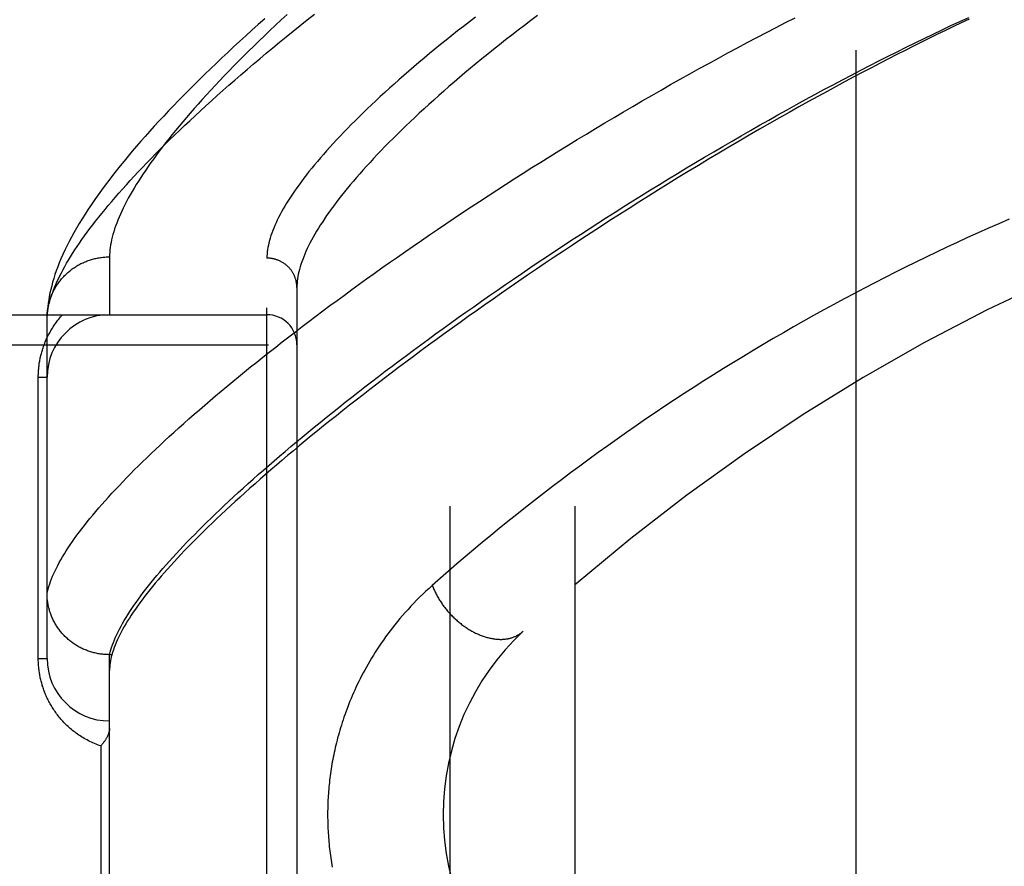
# Model space of a CAD drawing. Header units: inches. Extents: x 0 to 193, y 0 to 125.
# Tile 105 of 256: x 86.272 to 87.257, y 52.739 to 53.586. Entities that reach past the tile are written whole.
import ezdxf

# ---------------------------------------------------------------- set-up
doc = ezdxf.new("R2010")
doc.units = ezdxf.units.IN
doc.header["$LTSCALE"] = 10.635988
doc.header["$MEASUREMENT"] = 0
doc.linetypes.add('HIDDEN', pattern=[0.2, 0.1, -0.1])
for name, color, linetype in [('DEFAULT_2', 8, 'HIDDEN'), ('RIGHTHAND_DOOR_ASSEMBLY', 7, 'CONTINUOUS'), ('SUBPANEL', 7, 'CONTINUOUS')]:
    doc.layers.add(name, color=color, linetype=linetype)

msp = doc.modelspace()

# ---------------------------------------------------------------- linework, layer by layer
at = {"layer": 'DEFAULT_2', "color": 8, "linetype": 'HIDDEN'}
msp.add_line((87.10837, 89.71765), (87.10837, 32.61365), dxfattribs=at)
at = {"layer": 'RIGHTHAND_DOOR_ASSEMBLY', "color": 8, "linetype": 'HIDDEN'}
for p, q in [((86.36162, 53.34846), (86.36162, 53.29065)), ((86.51912, 52.23408), (86.51912, 53.34722)), ((86.54912, 53.31783), (86.54912, 52.26347)), ((85.45712, 53.29065), (86.51912, 53.29065)), ((86.29912, 53.28727), (86.29917, 53.28966)), ((86.29912, 52.9469), (86.29912, 53.28727)), ((85.45712, 53.26065), (86.54912, 53.26065)), ((86.29033, 53.22815), (86.29912, 53.22815)), ((86.29033, 52.9469), (86.29033, 53.22815)), ((86.36467, 52.95301), (86.36399, 52.95068)), ((86.29033, 52.9469), (86.29912, 52.9469)), ((86.36162, 52.95068), (86.36048, 52.95069)), ((86.36399, 52.95068), (86.36162, 52.95068)), ((86.36162, 52.63062), (86.36162, 52.95068)), ((86.35283, 52.8594), (86.35283, 52.7219))]:
    msp.add_line(p, q, dxfattribs=at)
for points in [[(86.29912, 53.28727), (86.29926, 53.28956), (86.29948, 53.2919), (86.2998, 53.29429), (86.3002, 53.29672), (86.30068, 53.2992), (86.30126, 53.30173), (86.30192, 53.3043), (86.30267, 53.30693), (86.30351, 53.30959), (86.30444, 53.31231), (86.30546, 53.31507), (86.30656, 53.31789), (86.30776, 53.32075), (86.30904, 53.32365), (86.31042, 53.32661), (86.31188, 53.32961), (86.31344, 53.33266), (86.31508, 53.33576), (86.31681, 53.33891), (86.31864, 53.34211), (86.32056, 53.34535), (86.32256, 53.34865), (86.32466, 53.35199), (86.32686, 53.35538), (86.32914, 53.35882), (86.33152, 53.36231), (86.33399, 53.36585), (86.33655, 53.36944), (86.3392, 53.37307), (86.34195, 53.37676), (86.3448, 53.38049), (86.34773, 53.38428), (86.35076, 53.38811), (86.35389, 53.39199), (86.35711, 53.39592), (86.36043, 53.3999), (86.36384, 53.40393), (86.36735, 53.408), (86.37095, 53.41213), (86.37465, 53.4163), (86.37845, 53.42053), (86.38234, 53.4248), (86.38633, 53.42912), (86.39042, 53.43349), (86.39461, 53.4379), (86.3989, 53.44237), (86.40328, 53.44688), (86.40776, 53.45144), (86.41234, 53.45605), (86.41702, 53.4607), (86.4218, 53.4654), (86.42668, 53.47015), (86.43166, 53.47494), (86.43674, 53.47978), (86.44192, 53.48467), (86.4472, 53.4896), (86.45258, 53.49457), (86.45806, 53.49959), (86.46364, 53.50465), (86.46932, 53.50976), (86.4751, 53.51491), (86.48098, 53.5201), (86.48697, 53.52533), (86.49305, 53.53061), (86.49924, 53.53592), (86.50552, 53.54127), (86.51191, 53.54667), (86.51839, 53.5521), (86.52498, 53.55757), (86.53166, 53.56307), (86.53845, 53.56861), (86.54533, 53.57419), (86.55232, 53.5798), (86.5594, 53.58544), (86.56658, 53.59112)], [(86.29912, 53.01187), (86.29965, 53.01421), (86.30026, 53.01659), (86.30097, 53.01902), (86.30176, 53.02149), (86.30265, 53.024), (86.30362, 53.02655), (86.30469, 53.02915), (86.30584, 53.03179), (86.30708, 53.03448), (86.30841, 53.03721), (86.30984, 53.03998), (86.31135, 53.0428), (86.31295, 53.04566), (86.31464, 53.04856), (86.31642, 53.05151), (86.3183, 53.0545), (86.32026, 53.05754), (86.32231, 53.06062), (86.32446, 53.06374), (86.32669, 53.06691), (86.32902, 53.07012), (86.33143, 53.07338), (86.33394, 53.07668), (86.33653, 53.08002), (86.33922, 53.08341), (86.342, 53.08684), (86.34487, 53.09031), (86.34783, 53.09383), (86.35089, 53.09739), (86.35403, 53.10099), (86.35726, 53.10464), (86.36059, 53.10833), (86.36401, 53.11207), (86.36751, 53.11585), (86.37111, 53.11967), (86.37481, 53.12353), (86.37859, 53.12743), (86.38246, 53.13138), (86.38643, 53.13537), (86.39048, 53.13941), (86.39463, 53.14348), (86.39887, 53.1476), (86.4032, 53.15176), (86.40763, 53.15596), (86.41214, 53.1602), (86.41675, 53.16448), (86.42144, 53.16881), (86.42623, 53.17317), (86.43111, 53.17758), (86.43608, 53.18202), (86.44114, 53.18651), (86.44629, 53.19103), (86.45154, 53.19559), (86.45687, 53.2002), (86.4623, 53.20484), (86.46781, 53.20952), (86.47342, 53.21423), (86.47911, 53.21899), (86.4849, 53.22378), (86.49077, 53.22861), (86.49674, 53.23347), (86.50279, 53.23837), (86.50893, 53.2433), (86.51516, 53.24827), (86.52148, 53.25327), (86.52789, 53.25831), (86.53438, 53.26338), (86.54096, 53.26848), (86.54763, 53.27361), (86.55438, 53.27877), (86.56122, 53.28396), (86.56815, 53.28918), (86.57515, 53.29443), (86.58225, 53.29971), (86.58942, 53.30501), (86.59668, 53.31035), (86.60402, 53.3157), (86.61145, 53.32108), (86.61895, 53.32648), (86.62653, 53.33191), (86.6342, 53.33736), (86.64194, 53.34282), (86.64975, 53.34831), (86.65765, 53.35382), (86.66562, 53.35934), (86.67366, 53.36487), (86.68177, 53.37043), (86.68996, 53.37599), (86.69822, 53.38157), (86.70655, 53.38716), (86.71494, 53.39276), (86.72341, 53.39836), (86.73194, 53.40398), (86.74053, 53.4096), (86.74918, 53.41522), (86.7579, 53.42084), (86.76668, 53.42647), (86.77551, 53.4321), (86.7844, 53.43772), (86.79335, 53.44334), (86.80234, 53.44896), (86.81139, 53.45457), (86.82049, 53.46017), (86.82963, 53.46576), (86.83882, 53.47134), (86.84805, 53.4769), (86.85732, 53.48245), (86.86662, 53.48798), (86.87596, 53.49349), (86.88534, 53.49899), (86.89475, 53.50446), (86.90419, 53.5099), (86.91366, 53.51533), (86.92316, 53.52072), (86.93268, 53.52609), (86.94222, 53.53143), (86.95178, 53.53674), (86.96135, 53.54201), (86.97094, 53.54724), (86.98054, 53.55244), (86.99015, 53.55761), (86.99976, 53.56273), (87.00938, 53.56781), (87.019, 53.57284), (87.02862, 53.57784), (87.03824, 53.58278), (87.04786, 53.58768)], [(86.51691, 53.58665), (86.5105, 53.58095), (86.50419, 53.57529), (86.49798, 53.56966), (86.49186, 53.56406), (86.48583, 53.5585), (86.47989, 53.55297), (86.47405, 53.54748), (86.4683, 53.54202), (86.46265, 53.53659), (86.45708, 53.5312), (86.4516, 53.52584), (86.44622, 53.52051), (86.44093, 53.51522), (86.43573, 53.50996), (86.43062, 53.50474), (86.4256, 53.49954), (86.42067, 53.49438), (86.41583, 53.48925), (86.41108, 53.48415), (86.40641, 53.47908), (86.40183, 53.47404), (86.39734, 53.46902), (86.39293, 53.46403), (86.38861, 53.45906), (86.38438, 53.45412), (86.38024, 53.4492), (86.37618, 53.44431), (86.37221, 53.43944), (86.36832, 53.43459), (86.36453, 53.42976), (86.36081, 53.42495), (86.35718, 53.42014), (86.35363, 53.41534), (86.35016, 53.41054), (86.34677, 53.40573), (86.34347, 53.40093), (86.34025, 53.39613), (86.33714, 53.39135), (86.33415, 53.3866), (86.33127, 53.38189), (86.32852, 53.37724), (86.32591, 53.37265), (86.32343, 53.36813), (86.32109, 53.36369), (86.31889, 53.35932), (86.31682, 53.35503), (86.31488, 53.35081), (86.31306, 53.34666), (86.31138, 53.34259), (86.30981, 53.33859), (86.30837, 53.33465), (86.30704, 53.33078), (86.30583, 53.32697), (86.30472, 53.32323), (86.30373, 53.31955), (86.30283, 53.31594), (86.30205, 53.31238), (86.30136, 53.3089), (86.30077, 53.30548), (86.30027, 53.30214), (86.29987, 53.29888), (86.29955, 53.29571), (86.29932, 53.29262), (86.29917, 53.28966)], [(86.53925, 53.59087), (86.53346, 53.58549), (86.52776, 53.58016), (86.52217, 53.57488), (86.51668, 53.56963), (86.51129, 53.56444), (86.506, 53.55929), (86.50081, 53.55419), (86.49572, 53.54913), (86.49073, 53.54412), (86.48584, 53.53917), (86.48105, 53.53425), (86.47637, 53.52939), (86.47178, 53.52458), (86.46729, 53.51981), (86.4629, 53.5151), (86.45861, 53.51043), (86.45441, 53.50582), (86.45031, 53.50125), (86.44632, 53.49674), (86.44241, 53.49228), (86.43861, 53.48786), (86.4349, 53.4835), (86.43129, 53.47919), (86.42777, 53.47493), (86.42435, 53.47073), (86.42103, 53.46657), (86.4178, 53.46246), (86.41466, 53.45841), (86.41162, 53.45441), (86.40867, 53.45045), (86.40581, 53.44655), (86.40305, 53.44271), (86.40037, 53.43891), (86.3978, 53.43516), (86.39531, 53.43147), (86.39291, 53.42783), (86.39061, 53.42423), (86.38839, 53.42069), (86.38627, 53.4172), (86.38424, 53.41376), (86.38229, 53.41037), (86.38044, 53.40704), (86.37867, 53.40375), (86.37699, 53.40051), (86.37541, 53.39733), (86.37391, 53.39419), (86.37249, 53.39111), (86.37117, 53.38807), (86.36993, 53.38509), (86.36878, 53.38215), (86.36772, 53.37927), (86.36674, 53.37643), (86.36585, 53.37365), (86.36504, 53.37091), (86.36432, 53.36822), (86.36369, 53.36558), (86.36314, 53.36299), (86.36267, 53.36045), (86.36229, 53.35796), (86.362, 53.35551), (86.36179, 53.35311), (86.36166, 53.35076), (86.36162, 53.34846)], [(86.36162, 52.95068), (86.36223, 52.95304), (86.36293, 52.95545), (86.36371, 52.9579), (86.36458, 52.96039), (86.36554, 52.96293), (86.36659, 52.96551), (86.36773, 52.96813), (86.36895, 52.9708), (86.37027, 52.97351), (86.37167, 52.97626), (86.37316, 52.97906), (86.37473, 52.9819), (86.3764, 52.98478), (86.37815, 52.98771), (86.37999, 52.99068), (86.38192, 52.9937), (86.38394, 52.99676), (86.38605, 52.99986), (86.38825, 53.00301), (86.39053, 53.0062), (86.3929, 53.00943), (86.39537, 53.01271), (86.39792, 53.01603), (86.40055, 53.01939), (86.40328, 53.0228), (86.4061, 53.02625), (86.40901, 53.02974), (86.412, 53.03328), (86.41509, 53.03686), (86.41826, 53.04048), (86.42152, 53.04415), (86.42487, 53.04786), (86.42831, 53.05161), (86.43183, 53.0554), (86.43545, 53.05924), (86.43915, 53.06312), (86.44295, 53.06704), (86.44683, 53.071), (86.4508, 53.075), (86.45486, 53.07905), (86.45901, 53.08314), (86.46324, 53.08727), (86.46757, 53.09144), (86.47198, 53.09565), (86.47648, 53.0999), (86.48107, 53.10419), (86.48575, 53.10852), (86.49051, 53.11289), (86.49536, 53.1173), (86.5003, 53.12175), (86.50533, 53.12624), (86.51045, 53.13077), (86.51565, 53.13534), (86.52094, 53.13994), (86.52631, 53.14458), (86.53177, 53.14926), (86.53732, 53.15398), (86.54296, 53.15873), (86.54868, 53.16352), (86.55448, 53.16834), (86.56037, 53.1732), (86.56635, 53.17809), (86.57241, 53.18302), (86.57855, 53.18798), (86.58478, 53.19298), (86.59109, 53.198), (86.59748, 53.20306), (86.60396, 53.20815), (86.61051, 53.21327), (86.61715, 53.21842), (86.62387, 53.22359), (86.63067, 53.2288), (86.63755, 53.23403), (86.64451, 53.23929), (86.65154, 53.24458), (86.65866, 53.24989), (86.66585, 53.25523), (86.67312, 53.26058), (86.68046, 53.26597), (86.68787, 53.27137), (86.69536, 53.27679), (86.70293, 53.28223), (86.71056, 53.28769), (86.71827, 53.29317), (86.72604, 53.29867), (86.73388, 53.30417), (86.74179, 53.3097), (86.74977, 53.31523), (86.75781, 53.32078), (86.76591, 53.32634), (86.77408, 53.3319), (86.78231, 53.33748), (86.7906, 53.34306), (86.79894, 53.34864), (86.80735, 53.35423), (86.81581, 53.35982), (86.82432, 53.36541), (86.83288, 53.371), (86.8415, 53.37659), (86.85016, 53.38217), (86.85887, 53.38775), (86.86763, 53.39332), (86.87642, 53.39888), (86.88526, 53.40444), (86.89414, 53.40998), (86.90306, 53.4155), (86.912, 53.42101), (86.92098, 53.4265), (86.92999, 53.43198), (86.93903, 53.43743), (86.9481, 53.44286), (86.95719, 53.44827), (86.9663, 53.45365), (86.97544, 53.459), (86.98459, 53.46433), (86.99376, 53.46963), (87.00295, 53.4749), (87.01214, 53.48014), (87.02134, 53.48533), (87.03055, 53.4905), (87.03976, 53.49562), (87.04898, 53.5007), (87.05819, 53.50575), (87.0674, 53.51075), (87.07661, 53.5157), (87.0858, 53.52061), (87.09499, 53.52548), (87.10417, 53.53029), (87.11333, 53.53506), (87.12247, 53.53977), (87.1316, 53.54444), (87.1407, 53.54905), (87.14979, 53.55361), (87.15885, 53.55811), (87.16788, 53.56256), (87.17688, 53.56695), (87.18586, 53.57128), (87.19479, 53.57555), (87.2037, 53.57976), (87.21257, 53.58392), (87.2214, 53.58801)], [(87.22179, 53.58611), (87.214, 53.58244), (87.20617, 53.57871), (87.19828, 53.57492), (87.19034, 53.57107), (87.18234, 53.56716), (87.17428, 53.56318), (87.16615, 53.55913), (87.15793, 53.55501), (87.14962, 53.5508), (87.14119, 53.54649), (87.13266, 53.5421), (87.12407, 53.53763), (87.11538, 53.53308), (87.1066, 53.52844), (87.09772, 53.52371), (87.08873, 53.51888), (87.07962, 53.51394), (87.07038, 53.5089), (87.061, 53.50373), (87.05147, 53.49844), (87.04179, 53.49302), (87.03197, 53.48748), (87.02203, 53.48182), (87.01199, 53.47605), (87.00186, 53.47019), (86.99166, 53.46424), (86.98144, 53.45823), (86.97121, 53.45217), (86.96101, 53.44608), (86.95086, 53.43997), (86.94077, 53.43385), (86.93075, 53.42772), (86.92079, 53.42159), (86.91089, 53.41545), (86.90106, 53.40931), (86.89129, 53.40316), (86.8816, 53.39702), (86.87197, 53.39088), (86.86241, 53.38475), (86.85293, 53.37862), (86.84353, 53.3725), (86.83421, 53.3664), (86.82497, 53.36031), (86.81581, 53.35423), (86.80673, 53.34817), (86.79773, 53.34212), (86.78881, 53.33609), (86.77998, 53.33008), (86.77123, 53.3241), (86.76258, 53.31814), (86.75401, 53.3122), (86.74553, 53.30629), (86.73714, 53.3004), (86.72883, 53.29454), (86.72062, 53.28871), (86.7125, 53.28291), (86.70447, 53.27714), (86.69653, 53.27141), (86.68868, 53.2657), (86.68093, 53.26003), (86.67327, 53.25439), (86.6657, 53.24879), (86.65823, 53.24323), (86.65085, 53.2377), (86.64356, 53.2322), (86.63637, 53.22675), (86.62927, 53.22133), (86.62227, 53.21595), (86.61536, 53.21061), (86.60855, 53.20531), (86.60183, 53.20005), (86.59521, 53.19483), (86.58868, 53.18966), (86.58225, 53.18452), (86.57591, 53.17943), (86.56967, 53.17437), (86.56352, 53.16937), (86.55747, 53.1644), (86.55151, 53.15948), (86.54565, 53.1546), (86.53988, 53.14976), (86.53421, 53.14497), (86.52863, 53.14022), (86.52315, 53.13551), (86.51776, 53.13085), (86.51246, 53.12624), (86.50726, 53.12167), (86.50216, 53.11714), (86.49715, 53.11266), (86.49223, 53.10823), (86.4874, 53.10384), (86.48267, 53.09949), (86.47803, 53.09519), (86.47349, 53.09094), (86.46904, 53.08673), (86.46468, 53.08256), (86.46041, 53.07845), (86.45624, 53.07437), (86.45216, 53.07035), (86.44817, 53.06637), (86.44427, 53.06243), (86.44047, 53.05854), (86.43675, 53.05469), (86.43313, 53.0509), (86.4296, 53.04714), (86.42616, 53.04343), (86.42282, 53.03977), (86.41956, 53.03615), (86.41639, 53.03258), (86.41332, 53.02905), (86.41033, 53.02557), (86.40744, 53.02214), (86.40463, 53.01875), (86.40192, 53.0154), (86.3993, 53.0121), (86.39676, 53.00884), (86.39432, 53.00563), (86.39196, 53.00246), (86.38969, 52.99934), (86.38752, 52.99627), (86.38543, 52.99323), (86.38343, 52.99024), (86.38152, 52.9873), (86.37969, 52.9844), (86.37796, 52.98154), (86.37631, 52.97873), (86.37476, 52.97596), (86.37328, 52.97324), (86.3719, 52.97056), (86.37061, 52.96792), (86.3694, 52.96533), (86.36828, 52.96278), (86.36725, 52.96027), (86.3663, 52.95781), (86.36544, 52.95539), (86.36467, 52.95301)], [(86.72796, 53.58832), (86.72188, 53.58366), (86.71589, 53.57902), (86.70999, 53.5744), (86.70418, 53.56982), (86.69846, 53.56525), (86.69283, 53.56072), (86.6873, 53.55621), (86.68185, 53.55174), (86.6765, 53.54729), (86.67125, 53.54288), (86.66608, 53.53849), (86.66101, 53.53414), (86.65603, 53.52982), (86.65114, 53.52553), (86.64634, 53.52128), (86.64164, 53.51706), (86.63703, 53.51287), (86.63251, 53.50873), (86.62808, 53.50461), (86.62375, 53.50053), (86.61951, 53.49649), (86.61535, 53.49249), (86.61129, 53.48852), (86.60733, 53.4846), (86.60345, 53.4807), (86.59966, 53.47685), (86.59597, 53.47304), (86.59236, 53.46926), (86.58885, 53.46553), (86.58542, 53.46183), (86.58209, 53.45817), (86.57884, 53.45456), (86.57568, 53.45098), (86.57261, 53.44744), (86.56963, 53.44394), (86.56674, 53.44049), (86.56394, 53.43707), (86.56123, 53.4337), (86.5586, 53.43036), (86.55606, 53.42707), (86.55361, 53.42381), (86.55124, 53.4206), (86.54896, 53.41743), (86.54677, 53.4143), (86.54466, 53.41121), (86.54263, 53.40816), (86.5407, 53.40515), (86.53885, 53.40218), (86.53708, 53.39926), (86.5354, 53.39637), (86.5338, 53.39353), (86.53228, 53.39073), (86.53085, 53.38797), (86.5295, 53.38525), (86.52824, 53.38257), (86.52706, 53.37993), (86.52596, 53.37733), (86.52494, 53.37477), (86.52401, 53.37226), (86.52316, 53.36978), (86.52239, 53.36735), (86.5217, 53.36495), (86.5211, 53.3626), (86.52057, 53.36028), (86.52013, 53.35801), (86.51976, 53.35577), (86.51948, 53.35358), (86.51928, 53.35142), (86.51916, 53.3493), (86.51912, 53.34722)], [(86.78979, 53.58971), (86.78326, 53.58482), (86.77682, 53.57995), (86.77047, 53.5751), (86.76421, 53.57026), (86.75804, 53.56545), (86.75195, 53.56066), (86.74596, 53.5559), (86.74006, 53.55116), (86.73424, 53.54644), (86.72852, 53.54175), (86.72289, 53.53709), (86.71735, 53.53246), (86.7119, 53.52786), (86.70655, 53.52328), (86.70128, 53.51874), (86.69611, 53.51423), (86.69103, 53.50975), (86.68605, 53.50531), (86.68115, 53.5009), (86.67635, 53.49652), (86.67164, 53.49218), (86.66702, 53.48788), (86.6625, 53.48361), (86.65807, 53.47937), (86.65373, 53.47518), (86.64948, 53.47102), (86.64532, 53.4669), (86.64126, 53.46282), (86.63729, 53.45878), (86.6334, 53.45477), (86.62961, 53.45081), (86.62591, 53.44689), (86.62231, 53.443), (86.61879, 53.43916), (86.61536, 53.43536), (86.61202, 53.4316), (86.60878, 53.42788), (86.60562, 53.4242), (86.60255, 53.42056), (86.59957, 53.41697), (86.59668, 53.41342), (86.59387, 53.4099), (86.59116, 53.40643), (86.58853, 53.40301), (86.58599, 53.39962), (86.58354, 53.39628), (86.58118, 53.39298), (86.5789, 53.38972), (86.5767, 53.38651), (86.5746, 53.38334), (86.57258, 53.38021), (86.57064, 53.37712), (86.56879, 53.37408), (86.56703, 53.37108), (86.56535, 53.36812), (86.56375, 53.3652), (86.56224, 53.36233), (86.56081, 53.3595), (86.55947, 53.35671), (86.55821, 53.35397), (86.55703, 53.35126), (86.55593, 53.3486), (86.55492, 53.34598), (86.55399, 53.34341), (86.55314, 53.34087), (86.55237, 53.33838), (86.55169, 53.33593), (86.55109, 53.33352), (86.55056, 53.33116), (86.55012, 53.32883), (86.54976, 53.32655), (86.54948, 53.32431), (86.54928, 53.32211), (86.54916, 53.31995), (86.54912, 53.31783)], [(87.26195, 53.38617), (87.25154, 53.38165), (87.24114, 53.37706), (87.23075, 53.37241), (87.22037, 53.3677), (87.21, 53.36292), (87.19963, 53.35809), (87.18928, 53.3532), (87.17895, 53.34825), (87.16862, 53.34324), (87.15831, 53.33817), (87.14801, 53.33304), (87.13773, 53.32784), (87.12747, 53.32259), (87.11722, 53.31728), (87.10699, 53.31191), (87.09677, 53.30648), (87.08658, 53.30099), (87.07641, 53.29544), (87.06626, 53.28984), (87.05613, 53.28417), (87.04603, 53.27845), (87.03595, 53.27267), (87.02589, 53.26683), (87.01587, 53.26094), (87.00587, 53.25499), (86.9959, 53.24899), (86.98596, 53.24293), (86.97605, 53.23682), (86.96617, 53.23066), (86.95633, 53.22444), (86.94653, 53.21817), (86.93676, 53.21185), (86.92703, 53.20549), (86.91734, 53.19907), (86.9077, 53.19261), (86.89809, 53.1861), (86.88853, 53.17954), (86.87902, 53.17295), (86.86956, 53.16631), (86.86014, 53.15962), (86.85077, 53.1529), (86.84146, 53.14614), (86.83221, 53.13935), (86.82301, 53.13252), (86.81387, 53.12566), (86.80479, 53.11877), (86.79577, 53.11185), (86.78682, 53.10491), (86.77794, 53.09794), (86.76912, 53.09095), (86.76037, 53.08394), (86.7517, 53.07691), (86.74311, 53.06988), (86.73458, 53.06282), (86.7261, 53.05573), (86.71767, 53.04861), (86.7093, 53.04146), (86.701, 53.03429), (86.69278, 53.02713), (86.68464, 53.01996)], [(86.29921, 53.29062), (86.29929, 53.29173), (86.29938, 53.29285), (86.29949, 53.29396), (86.29963, 53.29507), (86.29979, 53.29618), (86.29996, 53.29728), (86.30016, 53.29838), (86.30038, 53.29948), (86.30061, 53.30057), (86.30087, 53.30166), (86.30115, 53.30274), (86.30145, 53.30382), (86.30177, 53.3049), (86.30211, 53.30596), (86.30247, 53.30702), (86.30285, 53.30808), (86.30324, 53.30913), (86.30366, 53.31017), (86.3041, 53.3112), (86.30455, 53.31222), (86.30503, 53.31324), (86.30552, 53.31425), (86.30604, 53.31525), (86.30657, 53.31624), (86.30712, 53.31722), (86.30768, 53.31819), (86.30827, 53.31915), (86.30887, 53.32009), (86.30949, 53.32103), (86.31013, 53.32196), (86.31079, 53.32287), (86.31146, 53.32378), (86.31215, 53.32467), (86.31286, 53.32555), (86.31358, 53.32641), (86.31432, 53.32726), (86.31507, 53.3281), (86.31584, 53.32893), (86.31663, 53.32974), (86.31743, 53.33054), (86.31824, 53.33132), (86.31907, 53.33209), (86.31991, 53.33284), (86.32077, 53.33358), (86.32164, 53.3343), (86.32252, 53.33501), (86.32342, 53.3357), (86.32433, 53.33638), (86.32525, 53.33704), (86.32619, 53.33768), (86.32713, 53.3383), (86.32809, 53.33891), (86.32906, 53.3395), (86.33004, 53.34008), (86.33103, 53.34063), (86.33203, 53.34117), (86.33304, 53.34169), (86.33406, 53.34219), (86.33509, 53.34268), (86.33613, 53.34314), (86.33718, 53.34359), (86.33823, 53.34402), (86.33929, 53.34443), (86.34036, 53.34481), (86.34144, 53.34519), (86.34252, 53.34554), (86.34361, 53.34587), (86.34471, 53.34618), (86.34581, 53.34647), (86.34692, 53.34675), (86.34803, 53.347), (86.34915, 53.34723), (86.35027, 53.34745), (86.35139, 53.34764), (86.35252, 53.34781), (86.35365, 53.34796), (86.35478, 53.3481), (86.35592, 53.34821), (86.35706, 53.3483), (86.3582, 53.34837), (86.35934, 53.34842), (86.36048, 53.34845), (86.36162, 53.34846)], [(86.54912, 53.31783), (86.54911, 53.31847), (86.54909, 53.31911), (86.54906, 53.31975), (86.54901, 53.32039), (86.54894, 53.32103), (86.54886, 53.32167), (86.54877, 53.3223), (86.54866, 53.32294), (86.54854, 53.32357), (86.54841, 53.32419), (86.54826, 53.32482), (86.5481, 53.32544), (86.54792, 53.32606), (86.54773, 53.32667), (86.54753, 53.32728), (86.54731, 53.32788), (86.54708, 53.32848), (86.54684, 53.32908), (86.54658, 53.32967), (86.54631, 53.33025), (86.54603, 53.33083), (86.54573, 53.3314), (86.54542, 53.33197), (86.5451, 53.33253), (86.54477, 53.33308), (86.54442, 53.33362), (86.54406, 53.33416), (86.54369, 53.33469), (86.54331, 53.33521), (86.54292, 53.33572), (86.54252, 53.33623), (86.5421, 53.33672), (86.54167, 53.33721), (86.54124, 53.33769), (86.54079, 53.33815), (86.54033, 53.33861), (86.53986, 53.33906), (86.53939, 53.3395), (86.5389, 53.33993), (86.5384, 53.34034), (86.5379, 53.34075), (86.53738, 53.34115), (86.53686, 53.34153), (86.53633, 53.34191), (86.53579, 53.34227), (86.53524, 53.34262), (86.53468, 53.34296), (86.53412, 53.34328), (86.53355, 53.3436), (86.53297, 53.3439), (86.53239, 53.34419), (86.5318, 53.34447), (86.5312, 53.34473), (86.5306, 53.34498), (86.52999, 53.34522), (86.52938, 53.34545), (86.52876, 53.34566), (86.52814, 53.34586), (86.52751, 53.34605), (86.52688, 53.34622), (86.52625, 53.34638), (86.52561, 53.34652), (86.52497, 53.34666), (86.52433, 53.34677), (86.52368, 53.34688), (86.52304, 53.34697), (86.52239, 53.34705), (86.52173, 53.34711), (86.52108, 53.34716), (86.52043, 53.34719), (86.51977, 53.34721), (86.51912, 53.34722)], [(86.29033, 53.22815), (86.29034, 53.22922), (86.29036, 53.23028), (86.29039, 53.23134), (86.29043, 53.23239), (86.29048, 53.23345), (86.29055, 53.23452), (86.29063, 53.23558), (86.29072, 53.23665), (86.29083, 53.23772), (86.29095, 53.2388), (86.29108, 53.23987), (86.29122, 53.24095), (86.29138, 53.24203), (86.29155, 53.24312), (86.29174, 53.24421), (86.29194, 53.2453), (86.29215, 53.2464), (86.29238, 53.2475), (86.29262, 53.24861), (86.29288, 53.24972), (86.29316, 53.25083), (86.29345, 53.25195), (86.29375, 53.25308), (86.29408, 53.25421), (86.29442, 53.25535), (86.29478, 53.25649), (86.29516, 53.25763), (86.29555, 53.25878), (86.29596, 53.25993), (86.2964, 53.26109), (86.29685, 53.26225), (86.29731, 53.26341), (86.2978, 53.26456), (86.29831, 53.26572), (86.29883, 53.26688), (86.29938, 53.26804), (86.29994, 53.2692), (86.30052, 53.27036), (86.30112, 53.27151), (86.30175, 53.27266), (86.30239, 53.27381), (86.30305, 53.27496), (86.30374, 53.27611), (86.30444, 53.27725), (86.30517, 53.2784), (86.30592, 53.27953), (86.30669, 53.28067), (86.30748, 53.2818), (86.30829, 53.28292), (86.30913, 53.28404), (86.30999, 53.28516), (86.31087, 53.28627), (86.31178, 53.28737), (86.31271, 53.28847), (86.31366, 53.28956), (86.31464, 53.29065)], [(86.36048, 52.95069), (86.35935, 52.95072), (86.35822, 52.95077), (86.3571, 52.95084), (86.35597, 52.95093), (86.35485, 52.95104), (86.35373, 52.95117), (86.35261, 52.95132), (86.3515, 52.95148), (86.35038, 52.95167), (86.34928, 52.95188), (86.34817, 52.95211), (86.34707, 52.95236), (86.34598, 52.95262), (86.34489, 52.95291), (86.3438, 52.95322), (86.34273, 52.95354), (86.34165, 52.95388), (86.34059, 52.95425), (86.33953, 52.95463), (86.33848, 52.95503), (86.33743, 52.95545), (86.3364, 52.95588), (86.33537, 52.95634), (86.33435, 52.95681), (86.33334, 52.9573), (86.33234, 52.95781), (86.33134, 52.95834), (86.33036, 52.95888), (86.32939, 52.95944), (86.32843, 52.96002), (86.32748, 52.96061), (86.32654, 52.96123), (86.32561, 52.96185), (86.32469, 52.9625), (86.32379, 52.96316), (86.3229, 52.96384), (86.32202, 52.96453), (86.32115, 52.96524), (86.3203, 52.96596), (86.31946, 52.9667), (86.31863, 52.96745), (86.31782, 52.96822), (86.31702, 52.969), (86.31624, 52.96979), (86.31547, 52.9706), (86.31472, 52.97142), (86.31398, 52.97226), (86.31326, 52.97311), (86.31255, 52.97397), (86.31186, 52.97484), (86.31119, 52.97573), (86.31053, 52.97663), (86.30989, 52.97754), (86.30926, 52.97846), (86.30865, 52.97939), (86.30806, 52.98033), (86.30749, 52.98128), (86.30694, 52.98224), (86.3064, 52.98321), (86.30588, 52.98419), (86.30538, 52.98518), (86.30489, 52.98618), (86.30443, 52.98719), (86.30398, 52.9882), (86.30356, 52.98923), (86.30315, 52.99026), (86.30276, 52.99129), (86.30239, 52.99234), (86.30204, 52.99339), (86.30171, 52.99444), (86.3014, 52.9955), (86.3011, 52.99657), (86.30083, 52.99764), (86.30058, 52.99872), (86.30035, 52.9998), (86.30014, 53.00089), (86.29994, 53.00198), (86.29977, 53.00307), (86.29962, 53.00416), (86.29949, 53.00526), (86.29937, 53.00636), (86.29928, 53.00746), (86.29921, 53.00856), (86.29916, 53.00967), (86.29913, 53.01077), (86.29912, 53.01187)], [(86.68464, 53.01996), (86.68136, 53.01701), (86.67816, 53.01406), (86.67503, 53.01109), (86.67197, 53.00811), (86.66897, 53.00511), (86.66603, 53.00209), (86.66315, 52.99905), (86.66034, 52.99601), (86.65759, 52.99295), (86.65491, 52.98989), (86.65228, 52.98682), (86.64973, 52.98375), (86.64723, 52.98067), (86.6448, 52.97759), (86.64243, 52.97452), (86.64012, 52.97145), (86.63788, 52.96838), (86.63569, 52.96532), (86.63357, 52.96227), (86.6315, 52.95922), (86.6295, 52.95619), (86.62755, 52.95317), (86.62566, 52.95016), (86.62382, 52.94716), (86.62203, 52.94417), (86.6203, 52.9412), (86.61863, 52.93824), (86.617, 52.9353), (86.61543, 52.93238), (86.6139, 52.92947), (86.61242, 52.92659), (86.61099, 52.92371), (86.6096, 52.92086), (86.60826, 52.91802), (86.60696, 52.91521), (86.60571, 52.91241), (86.6045, 52.90962), (86.60332, 52.90686), (86.60219, 52.90412), (86.60109, 52.90139), (86.60003, 52.89868), (86.59901, 52.89599), (86.59803, 52.89332), (86.59708, 52.89066), (86.59616, 52.88803), (86.59527, 52.88541), (86.59442, 52.8828), (86.5936, 52.88022), (86.59281, 52.87765), (86.59204, 52.87509), (86.59131, 52.87255), (86.59061, 52.87003), (86.58993, 52.86753), (86.58928, 52.86504), (86.58866, 52.86257), (86.58807, 52.86012), (86.5875, 52.85769), (86.58695, 52.85527), (86.58643, 52.85287), (86.58594, 52.85049), (86.58546, 52.84812), (86.58501, 52.84577), (86.58458, 52.84343), (86.58418, 52.8411), (86.58379, 52.83879), (86.58342, 52.83649), (86.58308, 52.8342), (86.58275, 52.83192), (86.58244, 52.82965), (86.58216, 52.82739), (86.58189, 52.82514), (86.58163, 52.82289), (86.5814, 52.82066), (86.58118, 52.81843), (86.58099, 52.81621), (86.5808, 52.814), (86.58064, 52.81179), (86.58049, 52.80958), (86.58036, 52.80738), (86.58024, 52.80519), (86.58015, 52.80299), (86.58006, 52.8008), (86.58, 52.79861), (86.57995, 52.79642), (86.57991, 52.79424), (86.57989, 52.79205), (86.57989, 52.78986), (86.57991, 52.78767), (86.57994, 52.78548), (86.57998, 52.78329), (86.58004, 52.78109), (86.58012, 52.77889), (86.58022, 52.77668), (86.58033, 52.77447), (86.58046, 52.77226), (86.5806, 52.77004), (86.58076, 52.76782), (86.58094, 52.76559), (86.58114, 52.76335), (86.58135, 52.76111), (86.58159, 52.75885), (86.58184, 52.75659), (86.58211, 52.75432), (86.58239, 52.75204), (86.5827, 52.74974), (86.58303, 52.74744), (86.58338, 52.74512), (86.58375, 52.74279), (86.58413, 52.74045), (86.58455, 52.73809)], [(86.68464, 53.01996), (86.68501, 53.01897), (86.6854, 53.01798), (86.68581, 53.01699), (86.68623, 53.01601), (86.68667, 53.01502), (86.68712, 53.01404), (86.68759, 53.01306), (86.68807, 53.01208), (86.68857, 53.0111), (86.68908, 53.01013), (86.68961, 53.00916), (86.69015, 53.00819), (86.69071, 53.00723), (86.69128, 53.00627), (86.69187, 53.00532), (86.69247, 53.00437), (86.69308, 53.00342), (86.69371, 53.00248), (86.69435, 53.00155), (86.695, 53.00063), (86.69567, 52.99971), (86.69634, 52.99879), (86.69703, 52.99789), (86.69774, 52.99699), (86.69845, 52.9961), (86.69918, 52.99522), (86.69991, 52.99434), (86.70066, 52.99348), (86.70142, 52.99262), (86.70219, 52.99177), (86.70297, 52.99094), (86.70376, 52.99011), (86.70456, 52.98929), (86.70537, 52.98848), (86.70619, 52.98768), (86.70702, 52.9869), (86.70786, 52.98612), (86.7087, 52.98536), (86.70956, 52.9846), (86.71042, 52.98386), (86.71129, 52.98313), (86.71216, 52.98242), (86.71305, 52.98172), (86.71394, 52.98102), (86.71483, 52.98035), (86.71574, 52.97968), (86.71664, 52.97903), (86.71756, 52.97839), (86.71848, 52.97777), (86.7194, 52.97716), (86.72033, 52.97657), (86.72126, 52.97599), (86.7222, 52.97542), (86.72314, 52.97487), (86.72409, 52.97434), (86.72503, 52.97382), (86.72598, 52.97331), (86.72694, 52.97282), (86.72789, 52.97235), (86.72885, 52.97189), (86.7298, 52.97145), (86.73076, 52.97103), (86.73172, 52.97062), (86.73268, 52.97023), (86.73364, 52.96985), (86.7346, 52.9695), (86.73556, 52.96915), (86.73652, 52.96883), (86.73747, 52.96852), (86.73843, 52.96823), (86.73938, 52.96796), (86.74034, 52.96771), (86.74129, 52.96747), (86.74223, 52.96725), (86.74318, 52.96705), (86.74412, 52.96686), (86.74505, 52.9667), (86.74598, 52.96655), (86.74691, 52.96642), (86.74784, 52.96631), (86.74875, 52.96621), (86.74967, 52.96613), (86.75058, 52.96608), (86.75148, 52.96604), (86.75237, 52.96601), (86.75326, 52.96601), (86.75414, 52.96602), (86.75502, 52.96605), (86.75589, 52.96611), (86.75675, 52.96617), (86.7576, 52.96626), (86.75844, 52.96636), (86.75928, 52.96649), (86.76011, 52.96663), (86.76093, 52.96678), (86.76173, 52.96696), (86.76253, 52.96715), (86.76332, 52.96737), (86.7641, 52.96759), (86.76487, 52.96784), (86.76563, 52.96811), (86.76637, 52.96839), (86.76711, 52.96869), (86.76783, 52.969), (86.76855, 52.96934), (86.76925, 52.96969), (86.76993, 52.97005), (86.77061, 52.97044), (86.77127, 52.97084), (86.77192, 52.97125), (86.77256, 52.97169), (86.77319, 52.97214), (86.7738, 52.9726), (86.77439, 52.97308), (86.77498, 52.97358), (86.77555, 52.97409)], [(86.35283, 52.8594), (86.35123, 52.85997), (86.34965, 52.86056), (86.34809, 52.86117), (86.34654, 52.86182), (86.34502, 52.86248), (86.34351, 52.86317), (86.34203, 52.86389), (86.34056, 52.86463), (86.33911, 52.86538), (86.33769, 52.86616), (86.33629, 52.86696), (86.33491, 52.86778), (86.33355, 52.86862), (86.33222, 52.86948), (86.3309, 52.87035), (86.32961, 52.87124), (86.32835, 52.87215), (86.3271, 52.87307), (86.32588, 52.87401), (86.32469, 52.87496), (86.32351, 52.87593), (86.32236, 52.8769), (86.32124, 52.87789), (86.32013, 52.87889), (86.31905, 52.87991), (86.318, 52.88093), (86.31696, 52.88196), (86.31595, 52.883), (86.31496, 52.88405), (86.314, 52.88511), (86.31306, 52.88617), (86.31214, 52.88725), (86.31124, 52.88833), (86.31037, 52.88941), (86.30951, 52.8905), (86.30868, 52.8916), (86.30787, 52.8927), (86.30708, 52.89381), (86.30632, 52.89492), (86.30557, 52.89604), (86.30485, 52.89716), (86.30414, 52.89828), (86.30346, 52.8994), (86.3028, 52.90053), (86.30215, 52.90166), (86.30153, 52.90279), (86.30092, 52.90393), (86.30034, 52.90506), (86.29977, 52.9062), (86.29922, 52.90734), (86.29869, 52.90848), (86.29818, 52.90962), (86.29768, 52.91077), (86.29721, 52.91191), (86.29675, 52.91305), (86.29631, 52.91418), (86.29589, 52.91532), (86.29549, 52.91645), (86.2951, 52.91758), (86.29474, 52.9187), (86.29438, 52.91982), (86.29405, 52.92094), (86.29373, 52.92205), (86.29343, 52.92316), (86.29315, 52.92426), (86.29288, 52.92536), (86.29262, 52.92646), (86.29238, 52.92755), (86.29215, 52.92864), (86.29194, 52.92973), (86.29174, 52.93081), (86.29156, 52.93189), (86.29139, 52.93297), (86.29123, 52.93404), (86.29109, 52.93512), (86.29095, 52.93619), (86.29084, 52.93726), (86.29073, 52.93833), (86.29064, 52.9394), (86.29056, 52.94046), (86.29049, 52.94152), (86.29043, 52.94258), (86.29039, 52.94365), (86.29036, 52.94473), (86.29034, 52.94581), (86.29033, 52.9469)], [(86.36399, 52.95068), (86.36343, 52.94855), (86.36295, 52.94647), (86.36254, 52.94442), (86.36221, 52.9424), (86.36195, 52.94042), (86.36177, 52.93848), (86.36166, 52.93657), (86.36162, 52.9347)], [(86.36162, 52.877), (86.36161, 52.8766), (86.36159, 52.87619), (86.36156, 52.87577), (86.36151, 52.87534), (86.36144, 52.8749), (86.36136, 52.87444), (86.36127, 52.87398), (86.36116, 52.87352), (86.36104, 52.87304), (86.3609, 52.87255), (86.36074, 52.87206), (86.36057, 52.87155), (86.36038, 52.87104), (86.36017, 52.87053), (86.35995, 52.87), (86.35971, 52.86947), (86.35946, 52.86894), (86.35919, 52.8684), (86.3589, 52.86785), (86.3586, 52.8673), (86.35828, 52.86674), (86.35795, 52.86619), (86.3576, 52.86563), (86.35724, 52.86506), (86.35686, 52.8645), (86.35647, 52.86393), (86.35606, 52.86336), (86.35564, 52.86279), (86.3552, 52.86223), (86.35475, 52.86166), (86.35429, 52.86109), (86.35382, 52.86053), (86.35333, 52.85996), (86.35283, 52.8594)]]:
    msp.add_lwpolyline(points, dxfattribs=at)
for centre, radius, start, end in [((88.13433, 51.50654), 2, 100.33418, 132.79592), ((86.36162, 53.22815), 0.0625, 90, 180), ((86.51912, 53.26065), 0.03, 0, 90), ((86.94539, 52.79065), 0.25, 132.79592, 227.20408), ((86.36162, 52.9469), 0.0625, 180, 270)]:
    msp.add_arc(centre, radius, start, end, dxfattribs=at)
at = {"layer": 'SUBPANEL', "color": 8, "linetype": 'HIDDEN'}
for p, q in [((86.70212, 87.1344), (86.70212, 35.1969)), ((86.82712, 87.1344), (86.82712, 35.1969))]:
    msp.add_line(p, q, dxfattribs=at)

doc.saveas('drawing.dxf')
